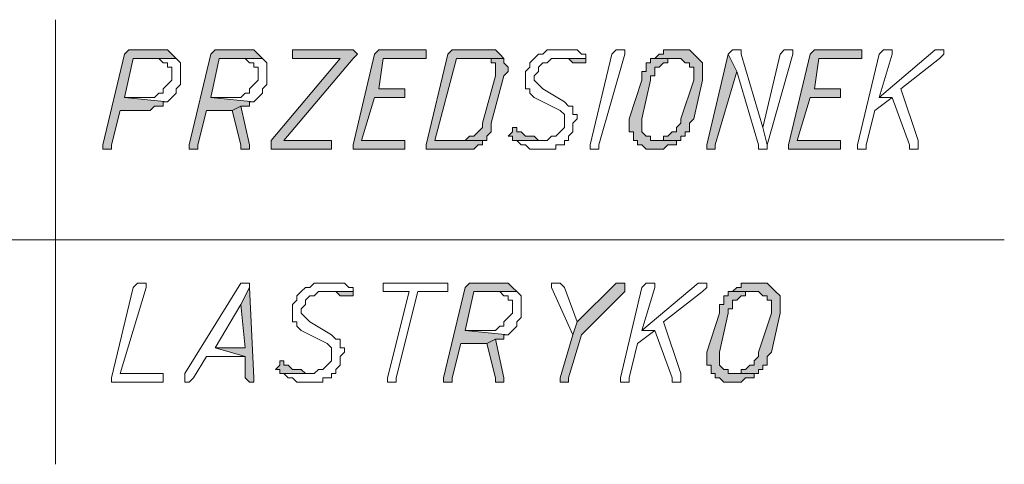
# Model space of a CAD drawing. Header units: inches. Extents: x -1441 to 3871, y -4351 to 2413.
# Tile 57 of 256: x -716 to -620, y -789 to -746. Entities that reach past the tile are written whole.
import ezdxf

# ---------------------------------------------------------------- set-up
doc = ezdxf.new("R2010")
doc.units = ezdxf.units.IN
doc.header["$MEASUREMENT"] = 0
doc.layers.add('at_Entity', color=7, linetype='Continuous')
doc.layers.add('at_Solid', color=7, linetype='Continuous')

msp = doc.modelspace()

# ---------------------------------------------------------------- hatches: boundary and pattern name
at = {"layer": 'at_Solid', "lineweight": 15}
for points in [[(-702.60045, -748.73928), (-705.13833, -748.73928), (-705.5629, -748.73928), (-705.98746, -749.15908), (-708.10077, -758.04641), (-708.10077, -758.47098), (-707.68097, -758.47098), (-707.2564, -758.47098), (-707.2564, -758.04641), (-706.41203, -754.66417), (-703.86939, -754.66417), (-703.44959, -754.66417), (-703.02502, -754.2396), (-702.60045, -754.2396), (-702.17588, -754.2396), (-702.17588, -753.81503), (-701.75132, -753.81503), (-705.98746, -753.39523), (-705.13833, -749.58365), (-700.90695, -749.58365), (-701.33152, -749.15908), (-701.75132, -748.73928), (-702.17588, -748.73928)], [(-694.13293, -748.73928), (-696.67557, -748.73928), (-697.09537, -748.73928), (-697.51994, -749.15908), (-699.63801, -758.04641), (-699.63801, -758.47098), (-699.21344, -758.47098), (-698.78887, -758.47098), (-698.78887, -758.04641), (-697.94451, -754.66417), (-695.40663, -754.66417), (-694.55749, -754.2396), (-693.71313, -754.2396), (-693.71313, -753.81503), (-693.28856, -753.81503), (-697.51994, -753.39523), (-696.67557, -749.58365), (-692.44419, -749.58365), (-692.86399, -749.15908), (-693.28856, -748.73928), (-693.71313, -748.73928)], [(-683.97666, -748.73928), (-689.47698, -748.73928), (-689.47698, -749.58365), (-684.82103, -749.58365), (-691.59505, -757.62661), (-691.59505, -758.47098), (-685.67017, -758.47098), (-685.67017, -757.62661), (-690.32612, -757.62661), (-683.55209, -749.58365), (-683.12752, -749.15908), (-683.55209, -748.73928)], [(-676.77807, -748.73928), (-680.58965, -748.73928), (-681.01422, -748.73928), (-681.43402, -749.15908), (-683.55209, -758.04641), (-683.55209, -758.47098), (-678.89615, -758.47098), (-678.47158, -758.47098), (-678.47158, -757.62661), (-678.89615, -757.62661), (-682.70773, -757.62661), (-681.43402, -753.39523), (-678.47158, -753.39523), (-678.47158, -752.54609), (-681.01422, -752.54609), (-680.58965, -749.58365), (-676.35827, -749.58365), (-676.35827, -748.73928)], [(-670.42862, -748.73928), (-673.39583, -748.73928), (-673.81563, -748.73928), (-674.2402, -749.15908), (-676.35827, -758.04641), (-676.35827, -758.47098), (-672.97126, -758.47098), (-672.12212, -758.47098), (-671.69755, -758.47098), (-671.27776, -758.04641), (-670.85319, -758.04641), (-670.85319, -757.62661), (-670.42862, -757.62661), (-675.50913, -757.62661), (-673.39583, -749.58365), (-668.73511, -749.58365), (-669.15968, -749.15908), (-669.58425, -748.73928), (-670.00882, -748.73928)], [(-651.38026, -748.73928), (-651.80483, -748.73928), (-653.07853, -748.73928), (-653.07853, -749.15908), (-653.49833, -749.15908), (-653.9229, -749.58365), (-651.38026, -749.58365), (-650.96046, -750.00822), (-650.53589, -750.00822), (-650.53589, -750.43279), (-650.11132, -750.43279), (-650.11132, -751.70173), (-651.38026, -755.50854), (-651.38026, -755.9331), (-651.80483, -756.35767), (-651.80483, -756.77747), (-652.22939, -756.77747), (-652.65396, -757.20204), (-653.07853, -757.20204), (-653.07853, -757.62661), (-653.9229, -757.62661), (-651.38026, -757.62661), (-651.38026, -757.20204), (-650.96046, -757.20204), (-650.96046, -756.77747), (-650.53589, -756.77747), (-650.53589, -755.9331), (-650.11132, -755.50854), (-649.26695, -751.70173), (-649.26695, -750.00822), (-649.68675, -749.58365), (-650.11132, -749.15908), (-650.53589, -748.73928), (-650.96046, -748.73928)], [(-634.03017, -748.73928), (-637.83698, -748.73928), (-638.26155, -748.73928), (-638.68135, -749.15908), (-640.79942, -758.04641), (-640.79942, -758.47098), (-636.14348, -758.47098), (-635.71891, -758.47098), (-635.71891, -757.62661), (-636.14348, -757.62661), (-639.95506, -757.62661), (-638.68135, -753.39523), (-635.71891, -753.39523), (-635.71891, -752.54609), (-638.26155, -752.54609), (-637.83698, -749.58365), (-633.6056, -749.58365), (-633.6056, -748.73928)], [(-668.73511, -749.58365), (-670.85319, -749.58365), (-670.00882, -749.58365), (-670.00882, -750.00822), (-669.58425, -750.00822), (-669.58425, -751.27716), (-670.85319, -755.9331), (-670.85319, -756.35767), (-671.27776, -756.77747), (-671.69755, -757.20204), (-672.12212, -757.20204), (-672.54669, -757.62661), (-675.50913, -757.62661), (-670.42862, -757.62661), (-670.42862, -757.20204), (-670.00882, -756.77747), (-670.00882, -755.9331), (-668.73511, -751.27716), (-668.31531, -750.85259), (-668.31531, -750.43279), (-668.73511, -750.00822)], [(-660.69215, -749.58365), (-663.65937, -749.58365), (-662.81023, -749.58365), (-662.39043, -749.58365), (-661.96586, -750.00822), (-661.54129, -750.00822), (-661.11672, -750.00822), (-660.69215, -750.00822)], [(-653.9229, -749.58365), (-654.34747, -749.58365), (-654.34747, -750.00822), (-654.76727, -750.00822), (-654.76727, -750.85259), (-655.19184, -750.85259), (-655.19184, -751.70173), (-656.46077, -755.50854), (-656.46077, -756.77747), (-656.04098, -756.77747), (-656.04098, -757.62661), (-655.61641, -757.62661), (-655.61641, -758.04641), (-655.19184, -758.04641), (-654.76727, -758.47098), (-653.9229, -758.47098), (-653.07853, -758.47098), (-652.65396, -758.04641), (-652.22939, -758.04641), (-651.80483, -758.04641), (-651.80483, -757.62661), (-651.38026, -757.62661), (-653.9229, -757.62661), (-654.34747, -757.62661), (-654.34747, -757.20204), (-654.76727, -757.20204), (-655.19184, -756.77747), (-655.19184, -755.50854), (-654.34747, -751.70173), (-654.34747, -751.27716), (-653.9229, -751.27716), (-653.9229, -750.43279), (-653.49833, -750.43279), (-653.07853, -750.00822), (-652.65396, -750.00822), (-652.65396, -749.58365), (-651.80483, -749.58365)], [(-646.72431, -749.15908), (-648.84238, -758.04641), (-648.84238, -758.47098), (-648.41781, -758.47098), (-647.99802, -758.47098), (-647.99802, -758.04641), (-645.87994, -750.85259)], [(-694.55749, -754.2396), (-695.40663, -754.66417), (-694.55749, -758.04641), (-694.55749, -758.47098), (-693.71313, -758.47098), (-693.71313, -758.04641)], [(-667.46618, -756.35767), (-667.89074, -756.35767), (-667.89074, -756.77747), (-668.31531, -757.20204), (-667.89074, -757.20204), (-667.89074, -757.62661), (-664.9283, -757.62661), (-665.35287, -757.62661), (-665.77267, -757.20204), (-666.19724, -757.20204), (-666.62181, -757.20204), (-667.04638, -756.77747), (-667.46618, -756.77747)], [(-693.71313, -772.01902), (-694.55749, -773.71253), (-694.13293, -777.94391), (-697.09537, -777.94391), (-694.13293, -778.79305), (-694.13293, -780.90635), (-693.71313, -781.33092), (-693.28856, -781.33092), (-693.28856, -780.90635)], [(-669.15968, -771.59445), (-671.69755, -771.59445), (-672.12212, -771.59445), (-672.54669, -772.01902), (-674.66477, -780.90635), (-674.66477, -781.33092), (-674.2402, -781.33092), (-673.81563, -781.33092), (-673.81563, -780.90635), (-672.97126, -777.51934), (-670.42862, -777.51934), (-669.58425, -777.09477), (-668.73511, -777.09477), (-668.73511, -776.67497), (-668.31531, -776.67497), (-672.54669, -776.2504), (-671.69755, -772.44359), (-667.46618, -772.44359), (-667.89074, -772.01902), (-668.31531, -771.59445), (-668.73511, -771.59445)], [(-657.30991, -771.59445), (-657.72971, -771.59445), (-661.54129, -775.40603), (-661.96586, -776.67497), (-663.2348, -780.90635), (-663.2348, -781.33092), (-662.81023, -781.33092), (-662.39043, -781.33092), (-662.39043, -780.90635), (-661.11672, -776.67497), (-656.88534, -772.44359), (-656.88534, -771.59445)], [(-643.76187, -771.59445), (-644.18644, -771.59445), (-645.45537, -771.59445), (-645.45537, -772.01902), (-645.87994, -772.01902), (-646.30451, -772.44359), (-643.76187, -772.44359), (-643.34207, -772.86339), (-642.9175, -772.86339), (-642.9175, -773.28796), (-642.49293, -773.28796), (-642.49293, -774.5569), (-643.76187, -778.36848), (-643.76187, -778.79305), (-644.18644, -779.21284), (-644.18644, -779.63741), (-644.611, -779.63741), (-645.03557, -780.06198), (-645.45537, -780.06198), (-645.45537, -780.48178), (-646.30451, -780.48178), (-643.76187, -780.48178), (-643.76187, -780.06198), (-643.34207, -780.06198), (-643.34207, -779.63741), (-642.9175, -779.63741), (-642.9175, -778.79305), (-642.49293, -778.36848), (-641.64379, -774.5569), (-641.64379, -772.86339), (-642.07313, -772.44359), (-642.49293, -772.01902), (-642.9175, -771.59445), (-643.34207, -771.59445)], [(-683.55209, -772.44359), (-686.51454, -772.44359), (-685.67017, -772.44359), (-685.2456, -772.44359), (-684.82103, -772.86339), (-684.40123, -772.86339), (-683.97666, -772.86339), (-683.55209, -772.86339)], [(-646.30451, -772.44359), (-646.72431, -772.44359), (-646.72431, -772.86339), (-647.14888, -772.86339), (-647.14888, -773.71253), (-647.57345, -773.71253), (-647.57345, -774.5569), (-648.84238, -778.36848), (-648.84238, -779.63741), (-648.41781, -779.63741), (-648.41781, -780.48178), (-647.99802, -780.48178), (-647.99802, -780.90635), (-647.57345, -780.90635), (-647.14888, -781.33092), (-646.30451, -781.33092), (-645.45537, -781.33092), (-645.03557, -780.90635), (-644.611, -780.90635), (-644.18644, -780.90635), (-644.18644, -780.48178), (-643.76187, -780.48178), (-646.30451, -780.48178), (-646.72431, -780.48178), (-646.72431, -780.06198), (-647.14888, -780.06198), (-647.57345, -779.63741), (-647.57345, -778.36848), (-646.72431, -774.5569), (-646.72431, -774.13233), (-646.30451, -774.13233), (-646.30451, -773.28796), (-645.87994, -773.28796), (-645.45537, -772.86339), (-645.03557, -772.86339), (-645.03557, -772.44359), (-644.18644, -772.44359)], [(-669.58425, -777.09477), (-670.42862, -777.51934), (-669.58425, -780.90635), (-669.58425, -781.33092), (-668.73511, -781.33092), (-668.73511, -780.90635)], [(-690.32612, -779.21284), (-690.74591, -779.21284), (-690.74591, -779.63741), (-691.17048, -780.06198), (-690.74591, -780.06198), (-690.74591, -780.48178), (-687.78347, -780.48178), (-688.20804, -780.48178), (-688.63261, -780.06198), (-689.05718, -780.06198), (-689.47698, -780.06198), (-689.90155, -779.63741), (-690.32612, -779.63741)]]:
    msp.add_hatch(color=7, dxfattribs=at).paths.add_polyline_path(points)

# ---------------------------------------------------------------- linework, layer by layer
at = {"layer": 'at_Entity', "color": 7, "lineweight": 15}
for p, q in [((-712.76149, -745.77207), (-712.76149, -789.37388)), ((-705.5629, -748.73928), (-705.98746, -749.15908)), ((-705.13833, -748.73928), (-705.5629, -748.73928)), ((-705.5629, -748.73928), (-705.5629, -748.73928)), ((-702.60045, -748.73928), (-705.13833, -748.73928)), ((-702.17588, -748.73928), (-702.60045, -748.73928)), ((-701.75132, -748.73928), (-702.17588, -748.73928)), ((-702.17588, -748.73928), (-702.17588, -748.73928)), ((-701.33152, -749.15908), (-701.75132, -748.73928)), ((-697.09537, -748.73928), (-697.51994, -749.15908)), ((-696.67557, -748.73928), (-697.09537, -748.73928)), ((-697.09537, -748.73928), (-697.09537, -748.73928)), ((-694.13293, -748.73928), (-696.67557, -748.73928)), ((-693.71313, -748.73928), (-694.13293, -748.73928)), ((-693.28856, -748.73928), (-693.71313, -748.73928)), ((-693.71313, -748.73928), (-693.71313, -748.73928)), ((-692.86399, -749.15908), (-693.28856, -748.73928)), ((-683.97666, -748.73928), (-689.47698, -748.73928)), ((-689.47698, -748.73928), (-689.47698, -749.58365)), ((-683.55209, -748.73928), (-683.97666, -748.73928)), ((-683.12752, -749.15908), (-683.55209, -748.73928)), ((-683.55209, -748.73928), (-683.55209, -748.73928)), ((-681.01422, -748.73928), (-681.43402, -749.15908)), ((-680.58965, -748.73928), (-681.01422, -748.73928)), ((-681.01422, -748.73928), (-681.01422, -748.73928)), ((-676.77807, -748.73928), (-680.58965, -748.73928)), ((-676.35827, -748.73928), (-676.77807, -748.73928)), ((-676.35827, -749.58365), (-676.35827, -748.73928)), ((-673.81563, -748.73928), (-674.2402, -749.15908)), ((-673.39583, -748.73928), (-673.81563, -748.73928)), ((-673.81563, -748.73928), (-673.81563, -748.73928)), ((-670.42862, -748.73928), (-673.39583, -748.73928)), ((-670.00882, -748.73928), (-670.42862, -748.73928)), ((-669.58425, -748.73928), (-670.00882, -748.73928)), ((-670.00882, -748.73928), (-670.00882, -748.73928)), ((-669.15968, -749.15908), (-669.58425, -748.73928)), ((-664.50373, -748.73928), (-664.9283, -749.15908)), ((-663.65937, -748.73928), (-664.50373, -748.73928)), ((-664.50373, -748.73928), (-664.50373, -748.73928)), ((-663.2348, -748.73928), (-663.65937, -748.73928)), ((-661.96586, -748.73928), (-663.2348, -748.73928)), ((-663.2348, -748.73928), (-663.2348, -748.73928)), ((-661.54129, -748.73928), (-661.96586, -748.73928)), ((-661.11672, -749.15908), (-661.54129, -748.73928)), ((-658.15428, -749.15908), (-657.72971, -748.73928)), ((-657.72971, -748.73928), (-657.30991, -748.73928)), ((-657.30991, -748.73928), (-656.88534, -748.73928)), ((-656.88534, -748.73928), (-656.88534, -749.15908)), ((-651.80483, -748.73928), (-653.07853, -748.73928)), ((-653.07853, -748.73928), (-653.07853, -749.15908)), ((-651.38026, -748.73928), (-651.80483, -748.73928)), ((-650.96046, -748.73928), (-651.38026, -748.73928)), ((-650.53589, -748.73928), (-650.96046, -748.73928)), ((-650.96046, -748.73928), (-650.96046, -748.73928)), ((-650.11132, -749.15908), (-650.53589, -748.73928)), ((-646.30451, -748.73928), (-646.72431, -749.15908)), ((-645.87994, -748.73928), (-646.30451, -748.73928)), ((-646.30451, -748.73928), (-646.30451, -748.73928)), ((-645.45537, -748.73928), (-645.87994, -748.73928)), ((-645.87994, -748.73928), (-645.87994, -748.73928)), ((-645.45537, -749.15908), (-645.45537, -748.73928)), ((-641.22399, -748.73928), (-641.64379, -749.15908)), ((-640.79942, -748.73928), (-641.22399, -748.73928)), ((-641.22399, -748.73928), (-641.22399, -748.73928)), ((-640.37486, -748.73928), (-640.79942, -748.73928)), ((-640.79942, -748.73928), (-640.79942, -748.73928)), ((-640.37486, -749.15908), (-640.37486, -748.73928)), ((-638.26155, -748.73928), (-638.68135, -749.15908)), ((-637.83698, -748.73928), (-638.26155, -748.73928)), ((-638.26155, -748.73928), (-638.26155, -748.73928)), ((-634.03017, -748.73928), (-637.83698, -748.73928)), ((-633.6056, -748.73928), (-634.03017, -748.73928)), ((-633.6056, -749.58365), (-633.6056, -748.73928)), ((-626.40701, -748.73928), (-631.9121, -753.39523)), ((-631.48753, -748.73928), (-631.9121, -749.15908)), ((-631.06773, -748.73928), (-631.48753, -748.73928)), ((-631.48753, -748.73928), (-631.48753, -748.73928)), ((-630.63839, -748.73928), (-631.06773, -748.73928)), ((-631.06773, -748.73928), (-631.06773, -748.73928)), ((-630.63839, -749.15908), (-630.63839, -748.73928)), ((-625.98721, -748.73928), (-626.40701, -748.73928)), ((-626.40701, -748.73928), (-626.40701, -748.73928)), ((-625.56264, -748.73928), (-625.98721, -748.73928)), ((-625.98721, -748.73928), (-625.98721, -748.73928)), ((-625.56264, -749.15908), (-625.56264, -748.73928)), ((-705.98746, -749.15908), (-708.10077, -758.04641)), ((-705.98746, -753.39523), (-705.13833, -749.58365)), ((-705.13833, -749.58365), (-700.90695, -749.58365)), ((-700.90695, -749.58365), (-703.02502, -749.58365)), ((-703.02502, -749.58365), (-702.60045, -749.58365)), ((-702.60045, -749.58365), (-702.60045, -749.58365)), ((-702.60045, -749.58365), (-702.17588, -750.00822)), ((-700.90695, -749.58365), (-701.33152, -749.15908)), ((-701.33152, -749.15908), (-701.33152, -749.15908)), ((-700.48238, -750.00822), (-700.90695, -749.58365)), ((-700.90695, -749.58365), (-700.90695, -749.58365)), ((-697.51994, -749.15908), (-699.63801, -758.04641)), ((-697.51994, -753.39523), (-696.67557, -749.58365)), ((-696.67557, -749.58365), (-692.44419, -749.58365)), ((-692.44419, -749.58365), (-694.55749, -749.58365)), ((-694.55749, -749.58365), (-694.13293, -749.58365)), ((-694.13293, -749.58365), (-694.13293, -749.58365)), ((-694.13293, -749.58365), (-693.71313, -750.00822)), ((-692.44419, -749.58365), (-692.86399, -749.15908)), ((-692.86399, -749.15908), (-692.86399, -749.15908)), ((-692.01962, -750.00822), (-692.44419, -749.58365)), ((-692.44419, -749.58365), (-692.44419, -749.58365)), ((-684.82103, -749.58365), (-691.59505, -757.62661)), ((-690.32612, -757.62661), (-683.55209, -749.58365)), ((-689.47698, -749.58365), (-684.82103, -749.58365)), ((-683.55209, -749.58365), (-683.12752, -749.15908)), ((-681.43402, -749.15908), (-683.55209, -758.04641)), ((-683.55209, -749.58365), (-683.55209, -749.58365)), ((-683.12752, -749.15908), (-683.12752, -749.15908)), ((-681.01422, -752.54609), (-680.58965, -749.58365)), ((-680.58965, -749.58365), (-676.35827, -749.58365)), ((-674.2402, -749.15908), (-676.35827, -758.04641)), ((-675.50913, -757.62661), (-673.39583, -749.58365)), ((-673.39583, -749.58365), (-668.73511, -749.58365)), ((-668.73511, -749.58365), (-670.85319, -749.58365)), ((-670.85319, -749.58365), (-670.00882, -749.58365)), ((-670.00882, -749.58365), (-670.00882, -750.00822)), ((-668.73511, -749.58365), (-669.15968, -749.15908)), ((-669.15968, -749.15908), (-669.15968, -749.15908)), ((-668.73511, -750.00822), (-668.73511, -749.58365)), ((-665.77267, -749.58365), (-666.19724, -750.00822)), ((-665.35287, -749.15908), (-665.77267, -749.58365)), ((-665.77267, -749.58365), (-665.77267, -749.58365)), ((-664.9283, -749.15908), (-665.35287, -749.15908)), ((-665.35287, -749.15908), (-665.35287, -749.15908)), ((-664.50373, -750.00822), (-664.08393, -749.58365)), ((-664.08393, -749.58365), (-660.69215, -749.58365)), ((-660.69215, -749.58365), (-663.65937, -749.58365)), ((-663.65937, -749.58365), (-662.81023, -749.58365)), ((-662.81023, -749.58365), (-662.39043, -749.58365)), ((-662.39043, -749.58365), (-661.96586, -750.00822)), ((-660.69215, -749.15908), (-661.11672, -749.15908)), ((-661.11672, -749.15908), (-661.11672, -749.15908)), ((-660.69215, -749.58365), (-660.69215, -749.15908)), ((-660.69215, -750.00822), (-660.69215, -749.58365)), ((-660.27235, -758.04641), (-658.15428, -749.15908)), ((-656.88534, -749.15908), (-659.42322, -758.04641)), ((-656.88534, -749.15908), (-656.88534, -749.15908)), ((-653.9229, -749.58365), (-654.34747, -749.58365)), ((-654.34747, -749.58365), (-654.34747, -750.00822)), ((-653.49833, -749.15908), (-653.9229, -749.58365)), ((-651.80483, -749.58365), (-653.9229, -749.58365)), ((-653.9229, -749.58365), (-651.38026, -749.58365)), ((-653.07853, -749.15908), (-653.49833, -749.15908)), ((-653.49833, -749.15908), (-653.49833, -749.15908)), ((-652.65396, -750.00822), (-652.65396, -749.58365)), ((-652.65396, -749.58365), (-651.80483, -749.58365)), ((-651.80483, -749.58365), (-651.80483, -749.58365)), ((-651.38026, -749.58365), (-651.38026, -749.58365)), ((-651.38026, -749.58365), (-650.96046, -750.00822)), ((-649.68675, -749.58365), (-650.11132, -749.15908)), ((-650.11132, -749.15908), (-650.11132, -749.15908)), ((-649.26695, -750.00822), (-649.68675, -749.58365)), ((-649.68675, -749.58365), (-649.68675, -749.58365)), ((-646.72431, -749.15908), (-648.84238, -758.04641)), ((-645.87994, -750.85259), (-646.72431, -749.15908)), ((-646.72431, -749.15908), (-645.87994, -750.85259)), ((-643.34207, -756.35767), (-645.45537, -749.15908)), ((-641.64379, -749.15908), (-643.34207, -756.35767)), ((-642.9175, -758.04641), (-640.37486, -749.15908)), ((-638.68135, -749.15908), (-640.79942, -758.04641)), ((-638.26155, -752.54609), (-637.83698, -749.58365)), ((-637.83698, -749.58365), (-633.6056, -749.58365)), ((-631.9121, -749.15908), (-634.03017, -758.04641)), ((-631.9121, -753.39523), (-630.63839, -749.15908)), ((-629.79402, -752.54609), (-625.98721, -749.58365)), ((-625.98721, -749.58365), (-625.56264, -749.15908)), ((-625.98721, -749.58365), (-625.98721, -749.58365)), ((-702.17588, -750.00822), (-701.75132, -750.00822)), ((-701.75132, -750.00822), (-701.75132, -750.43279)), ((-701.75132, -750.43279), (-701.33152, -750.43279)), ((-701.33152, -750.43279), (-701.33152, -751.70173)), ((-700.48238, -752.12152), (-700.48238, -750.00822)), ((-693.71313, -750.00822), (-693.28856, -750.00822)), ((-693.28856, -750.00822), (-693.28856, -750.43279)), ((-693.28856, -750.43279), (-692.86399, -750.43279)), ((-692.86399, -750.43279), (-692.86399, -751.70173)), ((-692.01962, -752.12152), (-692.01962, -750.00822)), ((-670.00882, -750.00822), (-669.58425, -750.00822)), ((-669.58425, -750.00822), (-669.58425, -751.27716)), ((-668.31531, -750.43279), (-668.73511, -750.00822)), ((-668.73511, -750.00822), (-668.73511, -750.00822)), ((-668.31531, -750.85259), (-668.31531, -750.43279)), ((-666.19724, -750.43279), (-666.62181, -750.85259)), ((-666.19724, -750.00822), (-666.19724, -750.43279)), ((-665.35287, -750.43279), (-664.9283, -750.00822)), ((-665.35287, -750.85259), (-665.35287, -750.43279)), ((-664.9283, -750.00822), (-664.50373, -750.00822)), ((-661.96586, -750.00822), (-661.54129, -750.00822)), ((-661.54129, -750.00822), (-661.11672, -750.00822)), ((-661.11672, -750.00822), (-660.69215, -750.00822)), ((-660.69215, -750.00822), (-660.69215, -750.00822)), ((-654.34747, -750.00822), (-654.76727, -750.00822)), ((-654.76727, -750.00822), (-654.76727, -750.85259)), ((-653.9229, -751.27716), (-653.9229, -750.43279)), ((-653.9229, -750.43279), (-653.49833, -750.43279)), ((-653.49833, -750.43279), (-653.07853, -750.00822)), ((-653.49833, -750.43279), (-653.49833, -750.43279)), ((-653.07853, -750.00822), (-652.65396, -750.00822)), ((-650.96046, -750.00822), (-650.53589, -750.00822)), ((-650.53589, -750.00822), (-650.53589, -750.43279)), ((-650.53589, -750.43279), (-650.11132, -750.43279)), ((-650.11132, -750.43279), (-650.11132, -751.70173)), ((-649.26695, -751.70173), (-649.26695, -750.00822)), ((-701.33152, -751.70173), (-701.75132, -752.12152)), ((-692.86399, -751.70173), (-693.28856, -752.12152)), ((-669.58425, -751.27716), (-670.85319, -755.9331)), ((-670.00882, -755.9331), (-668.73511, -751.27716)), ((-668.73511, -751.27716), (-668.31531, -750.85259)), ((-666.62181, -750.85259), (-666.62181, -752.54609)), ((-665.77267, -751.27716), (-665.35287, -750.85259)), ((-665.77267, -751.70173), (-665.77267, -751.27716)), ((-665.35287, -752.12152), (-665.77267, -751.70173)), ((-655.19184, -751.70173), (-656.46077, -755.50854)), ((-654.76727, -750.85259), (-655.19184, -750.85259)), ((-655.19184, -750.85259), (-655.19184, -751.70173)), ((-655.19184, -755.50854), (-654.34747, -751.70173)), ((-654.34747, -751.70173), (-654.34747, -751.27716)), ((-654.34747, -751.27716), (-653.9229, -751.27716)), ((-650.11132, -751.70173), (-651.38026, -755.50854)), ((-650.11132, -755.50854), (-649.26695, -751.70173)), ((-647.99802, -758.04641), (-645.87994, -750.85259)), ((-645.87994, -750.85259), (-643.76187, -758.04641)), ((-701.75132, -752.12152), (-702.17588, -752.54609)), ((-702.17588, -752.54609), (-702.17588, -752.97066)), ((-701.75132, -752.12152), (-701.75132, -752.12152)), ((-700.90695, -752.54609), (-700.48238, -752.12152)), ((-700.90695, -752.97066), (-700.90695, -752.54609)), ((-693.28856, -752.12152), (-693.71313, -752.54609)), ((-693.71313, -752.54609), (-693.71313, -752.97066)), ((-693.28856, -752.12152), (-693.28856, -752.12152)), ((-692.44419, -752.54609), (-692.01962, -752.12152)), ((-692.44419, -752.97066), (-692.44419, -752.54609)), ((-678.47158, -752.54609), (-681.01422, -752.54609)), ((-678.47158, -753.39523), (-678.47158, -752.54609)), ((-666.62181, -752.54609), (-666.19724, -752.54609)), ((-666.19724, -752.54609), (-666.19724, -752.97066)), ((-664.9283, -752.54609), (-665.35287, -752.12152)), ((-665.35287, -752.12152), (-665.35287, -752.12152)), ((-662.81023, -753.81503), (-664.9283, -752.54609)), ((-635.71891, -752.54609), (-638.26155, -752.54609)), ((-635.71891, -753.39523), (-635.71891, -752.54609)), ((-628.10052, -757.62661), (-629.79402, -752.54609)), ((-703.86939, -753.39523), (-705.98746, -753.39523)), ((-705.98746, -753.39523), (-701.75132, -753.81503)), ((-701.75132, -753.81503), (-705.98746, -753.39523)), ((-703.02502, -753.39523), (-703.86939, -753.39523)), ((-702.60045, -752.97066), (-703.02502, -753.39523)), ((-702.17588, -752.97066), (-702.60045, -752.97066)), ((-702.60045, -752.97066), (-702.60045, -752.97066)), ((-701.75132, -753.81503), (-701.33152, -753.39523)), ((-701.33152, -753.39523), (-700.90695, -752.97066)), ((-701.33152, -753.39523), (-701.33152, -753.39523)), ((-695.40663, -753.39523), (-697.51994, -753.39523)), ((-697.51994, -753.39523), (-693.28856, -753.81503)), ((-693.28856, -753.81503), (-697.51994, -753.39523)), ((-694.55749, -753.39523), (-695.40663, -753.39523)), ((-694.13293, -752.97066), (-694.55749, -753.39523)), ((-693.71313, -752.97066), (-694.13293, -752.97066)), ((-694.13293, -752.97066), (-694.13293, -752.97066)), ((-693.28856, -753.81503), (-692.86399, -753.39523)), ((-692.86399, -753.39523), (-692.44419, -752.97066)), ((-692.86399, -753.39523), (-692.86399, -753.39523)), ((-682.70773, -757.62661), (-681.43402, -753.39523)), ((-681.43402, -753.39523), (-678.47158, -753.39523)), ((-666.19724, -752.97066), (-665.77267, -753.39523)), ((-665.77267, -753.39523), (-663.2348, -754.66417)), ((-639.95506, -757.62661), (-638.68135, -753.39523)), ((-638.68135, -753.39523), (-635.71891, -753.39523)), ((-632.33667, -754.66417), (-630.63839, -753.39523)), ((-631.9121, -753.39523), (-630.63839, -753.39523)), ((-630.63839, -753.39523), (-631.9121, -753.39523)), ((-630.63839, -753.39523), (-628.94966, -758.04641)), ((-707.2564, -758.04641), (-706.41203, -754.66417)), ((-706.41203, -754.66417), (-703.86939, -754.66417)), ((-703.86939, -754.66417), (-703.44959, -754.66417)), ((-703.44959, -754.66417), (-703.02502, -754.2396)), ((-703.02502, -754.2396), (-702.60045, -754.2396)), ((-702.60045, -754.2396), (-702.17588, -754.2396)), ((-702.17588, -754.2396), (-702.17588, -753.81503)), ((-702.17588, -753.81503), (-701.75132, -753.81503)), ((-701.75132, -753.81503), (-701.75132, -753.81503)), ((-698.78887, -758.04641), (-697.94451, -754.66417)), ((-697.94451, -754.66417), (-695.40663, -754.66417)), ((-694.55749, -754.2396), (-695.40663, -754.66417)), ((-695.40663, -754.66417), (-694.55749, -754.2396)), ((-695.40663, -754.66417), (-694.55749, -758.04641)), ((-693.71313, -758.04641), (-694.55749, -754.2396)), ((-694.55749, -754.2396), (-693.71313, -754.2396)), ((-693.71313, -754.2396), (-693.71313, -753.81503)), ((-693.71313, -753.81503), (-693.28856, -753.81503)), ((-693.28856, -753.81503), (-693.28856, -753.81503)), ((-663.2348, -754.66417), (-663.2348, -754.66417)), ((-663.2348, -754.66417), (-662.81023, -755.08397)), ((-662.39043, -754.2396), (-662.81023, -753.81503)), ((-661.96586, -754.2396), (-662.39043, -754.2396)), ((-661.96586, -755.08397), (-661.96586, -754.2396)), ((-633.18103, -758.04641), (-632.33667, -754.66417)), ((-662.81023, -755.08397), (-662.81023, -756.35767)), ((-661.54129, -755.08397), (-661.96586, -755.08397)), ((-661.96586, -755.9331), (-661.54129, -755.50854)), ((-661.54129, -755.50854), (-661.54129, -755.08397)), ((-656.46077, -755.50854), (-656.46077, -756.77747)), ((-655.19184, -756.77747), (-655.19184, -755.50854)), ((-651.38026, -755.50854), (-651.38026, -755.9331)), ((-650.53589, -755.9331), (-650.11132, -755.50854)), ((-670.85319, -756.35767), (-671.27776, -756.77747)), ((-670.85319, -755.9331), (-670.85319, -756.35767)), ((-670.00882, -756.77747), (-670.00882, -755.9331)), ((-667.46618, -756.35767), (-667.89074, -756.35767)), ((-667.89074, -756.35767), (-667.89074, -756.77747)), ((-667.46618, -756.77747), (-667.46618, -756.35767)), ((-662.81023, -756.35767), (-663.2348, -756.77747)), ((-661.96586, -756.77747), (-661.96586, -755.9331)), ((-651.38026, -755.9331), (-651.80483, -756.35767)), ((-651.80483, -756.35767), (-651.80483, -756.77747)), ((-650.53589, -756.77747), (-650.53589, -755.9331)), ((-643.34207, -756.35767), (-642.9175, -758.04641)), ((-642.9175, -758.04641), (-643.34207, -756.35767)), ((-672.12212, -757.20204), (-672.54669, -757.62661)), ((-671.69755, -757.20204), (-672.12212, -757.20204)), ((-672.12212, -757.20204), (-672.12212, -757.20204)), ((-671.27776, -756.77747), (-671.69755, -757.20204)), ((-671.27776, -756.77747), (-671.27776, -756.77747)), ((-670.42862, -757.20204), (-670.00882, -756.77747)), ((-670.42862, -757.62661), (-670.42862, -757.20204)), ((-667.89074, -756.77747), (-668.31531, -757.20204)), ((-668.31531, -757.20204), (-667.89074, -757.20204)), ((-667.89074, -757.20204), (-667.89074, -757.62661)), ((-667.04638, -756.77747), (-667.46618, -756.77747)), ((-667.46618, -756.77747), (-667.46618, -756.77747)), ((-666.62181, -757.20204), (-667.04638, -756.77747)), ((-666.19724, -757.20204), (-666.62181, -757.20204)), ((-665.77267, -757.20204), (-666.19724, -757.20204)), ((-665.35287, -757.62661), (-665.77267, -757.20204)), ((-664.08393, -757.20204), (-664.50373, -757.62661)), ((-663.65937, -757.20204), (-664.08393, -757.20204)), ((-664.08393, -757.20204), (-664.08393, -757.20204)), ((-663.2348, -756.77747), (-663.65937, -757.20204)), ((-663.2348, -756.77747), (-663.2348, -756.77747)), ((-662.39043, -757.20204), (-661.96586, -756.77747)), ((-662.39043, -757.62661), (-662.39043, -757.20204)), ((-656.46077, -756.77747), (-656.04098, -756.77747)), ((-656.04098, -756.77747), (-656.04098, -757.62661)), ((-654.76727, -757.20204), (-655.19184, -756.77747)), ((-654.34747, -757.20204), (-654.76727, -757.20204)), ((-654.76727, -757.20204), (-654.76727, -757.20204)), ((-654.34747, -757.62661), (-654.34747, -757.20204)), ((-652.65396, -757.20204), (-653.07853, -757.20204)), ((-653.07853, -757.20204), (-653.07853, -757.62661)), ((-652.22939, -756.77747), (-652.65396, -757.20204)), ((-651.80483, -756.77747), (-652.22939, -756.77747)), ((-651.38026, -757.62661), (-651.38026, -757.20204)), ((-651.38026, -757.20204), (-650.96046, -757.20204)), ((-650.96046, -757.20204), (-650.96046, -756.77747)), ((-650.96046, -756.77747), (-650.53589, -756.77747)), ((-708.10077, -758.04641), (-708.10077, -758.47098)), ((-708.10077, -758.47098), (-707.68097, -758.47098)), ((-707.68097, -758.47098), (-707.2564, -758.47098)), ((-707.2564, -758.47098), (-707.2564, -758.04641)), ((-699.63801, -758.04641), (-699.63801, -758.47098)), ((-699.63801, -758.47098), (-699.21344, -758.47098)), ((-699.21344, -758.47098), (-698.78887, -758.47098)), ((-698.78887, -758.47098), (-698.78887, -758.04641)), ((-694.55749, -758.04641), (-694.55749, -758.47098)), ((-694.55749, -758.47098), (-693.71313, -758.47098)), ((-693.71313, -758.47098), (-693.71313, -758.04641)), ((-691.59505, -757.62661), (-691.59505, -758.47098)), ((-691.59505, -758.47098), (-685.67017, -758.47098)), ((-685.67017, -757.62661), (-690.32612, -757.62661)), ((-685.67017, -758.47098), (-685.67017, -757.62661)), ((-683.55209, -758.04641), (-683.55209, -758.47098)), ((-683.55209, -758.47098), (-678.89615, -758.47098)), ((-678.89615, -757.62661), (-682.70773, -757.62661)), ((-678.47158, -757.62661), (-678.89615, -757.62661)), ((-678.89615, -758.47098), (-678.47158, -758.47098)), ((-678.47158, -758.47098), (-678.47158, -757.62661)), ((-676.35827, -758.04641), (-676.35827, -758.47098)), ((-676.35827, -758.47098), (-672.97126, -758.47098)), ((-672.54669, -757.62661), (-675.50913, -757.62661)), ((-675.50913, -757.62661), (-670.42862, -757.62661)), ((-670.42862, -757.62661), (-675.50913, -757.62661)), ((-672.97126, -758.47098), (-672.12212, -758.47098)), ((-672.12212, -758.47098), (-671.69755, -758.47098)), ((-671.69755, -758.47098), (-671.27776, -758.04641)), ((-671.27776, -758.04641), (-670.85319, -758.04641)), ((-670.85319, -758.04641), (-670.85319, -757.62661)), ((-670.85319, -757.62661), (-670.42862, -757.62661)), ((-667.89074, -757.62661), (-664.9283, -757.62661)), ((-664.50373, -757.62661), (-667.89074, -757.62661)), ((-667.89074, -757.62661), (-667.46618, -757.62661)), ((-667.46618, -757.62661), (-667.04638, -758.04641)), ((-667.04638, -758.04641), (-666.62181, -758.04641)), ((-666.62181, -758.04641), (-666.62181, -758.04641)), ((-666.62181, -758.04641), (-666.19724, -758.47098)), ((-666.19724, -758.47098), (-665.77267, -758.47098)), ((-665.77267, -758.47098), (-664.50373, -758.47098)), ((-664.9283, -757.62661), (-665.35287, -757.62661)), ((-665.35287, -757.62661), (-665.35287, -757.62661)), ((-664.50373, -758.47098), (-663.65937, -758.47098)), ((-663.65937, -758.47098), (-663.65937, -758.04641)), ((-663.65937, -758.04641), (-662.81023, -758.04641)), ((-662.81023, -758.04641), (-662.81023, -757.62661)), ((-662.81023, -757.62661), (-662.39043, -757.62661)), ((-660.27235, -758.47098), (-660.27235, -758.04641)), ((-659.84779, -758.47098), (-660.27235, -758.47098)), ((-659.42322, -758.47098), (-659.84779, -758.47098)), ((-659.42322, -758.04641), (-659.42322, -758.47098)), ((-656.04098, -757.62661), (-655.61641, -757.62661)), ((-655.61641, -757.62661), (-655.61641, -758.04641)), ((-655.61641, -758.04641), (-655.19184, -758.04641)), ((-655.19184, -758.04641), (-655.19184, -758.04641)), ((-655.19184, -758.04641), (-654.76727, -758.47098)), ((-654.76727, -758.47098), (-653.9229, -758.47098)), ((-653.9229, -757.62661), (-654.34747, -757.62661)), ((-651.38026, -757.62661), (-653.9229, -757.62661)), ((-653.07853, -757.62661), (-653.9229, -757.62661)), ((-653.9229, -757.62661), (-651.38026, -757.62661)), ((-653.9229, -758.47098), (-653.07853, -758.47098)), ((-653.07853, -758.47098), (-652.65396, -758.04641)), ((-653.07853, -758.47098), (-653.07853, -758.47098)), ((-652.65396, -758.04641), (-652.22939, -758.04641)), ((-652.22939, -758.04641), (-651.80483, -758.04641)), ((-651.80483, -758.04641), (-651.80483, -757.62661)), ((-651.80483, -757.62661), (-651.38026, -757.62661)), ((-648.84238, -758.04641), (-648.84238, -758.47098)), ((-648.84238, -758.47098), (-648.41781, -758.47098)), ((-648.41781, -758.47098), (-647.99802, -758.47098)), ((-647.99802, -758.47098), (-647.99802, -758.04641)), ((-643.76187, -758.04641), (-643.76187, -758.47098)), ((-643.76187, -758.47098), (-643.34207, -758.47098)), ((-643.34207, -758.47098), (-642.9175, -758.47098)), ((-642.9175, -758.47098), (-642.9175, -758.04641)), ((-640.79942, -758.04641), (-640.79942, -758.47098)), ((-640.79942, -758.47098), (-636.14348, -758.47098)), ((-636.14348, -757.62661), (-639.95506, -757.62661)), ((-635.71891, -757.62661), (-636.14348, -757.62661)), ((-636.14348, -758.47098), (-635.71891, -758.47098)), ((-635.71891, -758.47098), (-635.71891, -757.62661)), ((-634.03017, -758.04641), (-634.03017, -758.47098)), ((-634.03017, -758.47098), (-633.6056, -758.47098)), ((-633.6056, -758.47098), (-633.18103, -758.47098)), ((-633.18103, -758.47098), (-633.18103, -758.04641)), ((-628.94966, -758.04641), (-628.94966, -758.47098)), ((-628.94966, -758.47098), (-628.10052, -758.47098)), ((-628.10052, -758.47098), (-628.10052, -757.62661)), ((-757.62746, -767.36308), (-619.63299, -767.36308)), ((-705.13833, -772.01902), (-707.2564, -780.90635)), ((-706.41203, -780.48178), (-703.86939, -772.01902)), ((-704.71853, -771.59445), (-705.13833, -772.01902)), ((-704.29396, -771.59445), (-704.71853, -771.59445)), ((-704.71853, -771.59445), (-704.71853, -771.59445)), ((-703.86939, -771.59445), (-704.29396, -771.59445)), ((-704.29396, -771.59445), (-704.29396, -771.59445)), ((-703.86939, -772.01902), (-703.86939, -771.59445)), ((-694.55749, -771.59445), (-700.06258, -780.48178)), ((-694.13293, -771.59445), (-694.55749, -771.59445)), ((-694.55749, -771.59445), (-694.55749, -771.59445)), ((-693.71313, -772.01902), (-694.55749, -773.71253)), ((-694.55749, -773.71253), (-693.71313, -772.01902)), ((-693.71313, -771.59445), (-694.13293, -771.59445)), ((-694.13293, -771.59445), (-694.13293, -771.59445)), ((-693.71313, -772.01902), (-693.71313, -771.59445)), ((-693.28856, -780.90635), (-693.71313, -772.01902)), ((-688.20804, -772.01902), (-688.63261, -772.44359)), ((-687.78347, -772.01902), (-688.20804, -772.01902)), ((-688.20804, -772.01902), (-688.20804, -772.01902)), ((-687.36367, -771.59445), (-687.78347, -772.01902)), ((-686.51454, -771.59445), (-687.36367, -771.59445)), ((-687.36367, -771.59445), (-687.36367, -771.59445)), ((-686.08997, -771.59445), (-686.51454, -771.59445)), ((-684.82103, -771.59445), (-686.08997, -771.59445)), ((-686.08997, -771.59445), (-686.08997, -771.59445)), ((-684.40123, -771.59445), (-684.82103, -771.59445)), ((-683.97666, -772.01902), (-684.40123, -771.59445)), ((-683.55209, -772.01902), (-683.97666, -772.01902)), ((-683.97666, -772.01902), (-683.97666, -772.01902)), ((-683.55209, -772.44359), (-683.55209, -772.01902)), ((-680.16508, -771.59445), (-680.58965, -771.59445)), ((-680.58965, -771.59445), (-680.58965, -772.44359)), ((-674.66477, -771.59445), (-680.16508, -771.59445)), ((-674.2402, -771.59445), (-674.66477, -771.59445)), ((-674.66477, -771.59445), (-674.66477, -771.59445)), ((-672.54669, -772.01902), (-674.66477, -780.90635)), ((-674.2402, -772.44359), (-674.2402, -771.59445)), ((-672.12212, -771.59445), (-672.54669, -772.01902)), ((-671.69755, -771.59445), (-672.12212, -771.59445)), ((-672.12212, -771.59445), (-672.12212, -771.59445)), ((-669.15968, -771.59445), (-671.69755, -771.59445)), ((-668.73511, -771.59445), (-669.15968, -771.59445)), ((-668.31531, -771.59445), (-668.73511, -771.59445)), ((-668.73511, -771.59445), (-668.73511, -771.59445)), ((-667.89074, -772.01902), (-668.31531, -771.59445)), ((-667.46618, -772.44359), (-667.89074, -772.01902)), ((-667.89074, -772.01902), (-667.89074, -772.01902)), ((-663.2348, -771.59445), (-664.08393, -771.59445)), ((-664.08393, -771.59445), (-664.08393, -772.01902)), ((-664.08393, -772.01902), (-661.96586, -776.67497)), ((-662.81023, -772.01902), (-663.2348, -771.59445)), ((-663.2348, -771.59445), (-663.2348, -771.59445)), ((-661.54129, -775.40603), (-662.81023, -772.01902)), ((-662.81023, -772.01902), (-662.81023, -772.01902)), ((-657.72971, -771.59445), (-661.54129, -775.40603)), ((-657.30991, -771.59445), (-657.72971, -771.59445)), ((-656.88534, -771.59445), (-657.30991, -771.59445)), ((-655.19184, -772.01902), (-657.30991, -780.90635)), ((-656.88534, -772.44359), (-656.88534, -771.59445)), ((-649.68675, -771.59445), (-655.19184, -776.2504)), ((-654.76727, -771.59445), (-655.19184, -772.01902)), ((-655.19184, -776.2504), (-653.9229, -772.01902)), ((-654.34747, -771.59445), (-654.76727, -771.59445)), ((-654.76727, -771.59445), (-654.76727, -771.59445)), ((-653.9229, -771.59445), (-654.34747, -771.59445)), ((-654.34747, -771.59445), (-654.34747, -771.59445)), ((-653.9229, -772.01902), (-653.9229, -771.59445)), ((-649.26695, -771.59445), (-649.68675, -771.59445)), ((-649.68675, -771.59445), (-649.68675, -771.59445)), ((-648.84238, -771.59445), (-649.26695, -771.59445)), ((-649.26695, -771.59445), (-649.26695, -771.59445)), ((-649.26695, -772.44359), (-648.84238, -772.01902)), ((-648.84238, -772.01902), (-648.84238, -771.59445)), ((-645.87994, -772.01902), (-646.30451, -772.44359)), ((-645.45537, -772.01902), (-645.87994, -772.01902)), ((-645.87994, -772.01902), (-645.87994, -772.01902)), ((-644.18644, -771.59445), (-645.45537, -771.59445)), ((-645.45537, -771.59445), (-645.45537, -772.01902)), ((-643.76187, -771.59445), (-644.18644, -771.59445)), ((-643.34207, -771.59445), (-643.76187, -771.59445)), ((-642.9175, -771.59445), (-643.34207, -771.59445)), ((-643.34207, -771.59445), (-643.34207, -771.59445)), ((-642.49293, -772.01902), (-642.9175, -771.59445)), ((-642.07313, -772.44359), (-642.49293, -772.01902)), ((-642.49293, -772.01902), (-642.49293, -772.01902)), ((-688.63261, -772.44359), (-689.05718, -772.86339)), ((-689.05718, -772.86339), (-689.05718, -773.28796)), ((-688.63261, -772.44359), (-688.63261, -772.44359)), ((-688.20804, -773.28796), (-687.78347, -772.86339)), ((-687.78347, -772.86339), (-687.36367, -772.86339)), ((-687.36367, -772.86339), (-686.9391, -772.44359)), ((-686.9391, -772.44359), (-683.55209, -772.44359)), ((-683.55209, -772.44359), (-686.51454, -772.44359)), ((-686.51454, -772.44359), (-685.67017, -772.44359)), ((-685.67017, -772.44359), (-685.2456, -772.44359)), ((-685.2456, -772.44359), (-684.82103, -772.86339)), ((-684.82103, -772.86339), (-684.40123, -772.86339)), ((-684.40123, -772.86339), (-683.97666, -772.86339)), ((-683.97666, -772.86339), (-683.55209, -772.86339)), ((-683.55209, -772.86339), (-683.55209, -772.44359)), ((-683.55209, -772.86339), (-683.55209, -772.86339)), ((-680.58965, -772.44359), (-680.16508, -772.44359)), ((-680.16508, -772.44359), (-678.05178, -772.44359)), ((-678.05178, -772.44359), (-680.16508, -780.90635)), ((-679.32071, -780.90635), (-677.20264, -772.44359)), ((-677.20264, -772.44359), (-674.66477, -772.44359)), ((-674.66477, -772.44359), (-674.2402, -772.44359)), ((-672.54669, -776.2504), (-671.69755, -772.44359)), ((-671.69755, -772.44359), (-667.46618, -772.44359)), ((-667.46618, -772.44359), (-669.58425, -772.44359)), ((-669.58425, -772.44359), (-669.15968, -772.44359)), ((-669.15968, -772.44359), (-669.15968, -772.44359)), ((-669.15968, -772.44359), (-668.73511, -772.86339)), ((-668.73511, -772.86339), (-668.31531, -772.86339)), ((-668.31531, -772.86339), (-668.31531, -773.28796)), ((-667.04638, -772.86339), (-667.46618, -772.44359)), ((-667.46618, -772.44359), (-667.46618, -772.44359)), ((-667.04638, -774.98147), (-667.04638, -772.86339)), ((-661.11672, -776.67497), (-656.88534, -772.44359)), ((-653.07853, -775.40603), (-649.26695, -772.44359)), ((-649.26695, -772.44359), (-649.26695, -772.44359)), ((-646.72431, -772.86339), (-647.14888, -772.86339)), ((-647.14888, -772.86339), (-647.14888, -773.71253)), ((-646.30451, -772.44359), (-646.72431, -772.44359)), ((-646.72431, -772.44359), (-646.72431, -772.86339)), ((-644.18644, -772.44359), (-646.30451, -772.44359)), ((-646.30451, -772.44359), (-643.76187, -772.44359)), ((-645.87994, -773.28796), (-645.45537, -772.86339)), ((-645.45537, -772.86339), (-645.03557, -772.86339)), ((-645.03557, -772.86339), (-645.03557, -772.44359)), ((-645.03557, -772.44359), (-644.18644, -772.44359)), ((-644.18644, -772.44359), (-644.18644, -772.44359)), ((-643.76187, -772.44359), (-643.76187, -772.44359)), ((-643.76187, -772.44359), (-643.34207, -772.86339)), ((-643.34207, -772.86339), (-642.9175, -772.86339)), ((-642.9175, -772.86339), (-642.9175, -773.28796)), ((-641.64379, -772.86339), (-642.07313, -772.44359)), ((-642.07313, -772.44359), (-642.07313, -772.44359)), ((-641.64379, -774.5569), (-641.64379, -772.86339)), ((-697.09537, -777.94391), (-694.55749, -773.71253)), ((-694.55749, -773.71253), (-694.13293, -777.94391)), ((-689.05718, -773.28796), (-689.47698, -773.71253)), ((-689.47698, -773.71253), (-689.47698, -775.40603)), ((-688.63261, -774.13233), (-688.20804, -773.71253)), ((-688.20804, -773.71253), (-688.20804, -773.28796)), ((-668.31531, -773.28796), (-667.89074, -773.28796)), ((-667.89074, -773.28796), (-667.89074, -774.5569)), ((-647.14888, -773.71253), (-647.57345, -773.71253)), ((-647.57345, -773.71253), (-647.57345, -774.5569)), ((-646.30451, -774.13233), (-646.30451, -773.28796)), ((-646.30451, -773.28796), (-645.87994, -773.28796)), ((-645.87994, -773.28796), (-645.87994, -773.28796)), ((-642.9175, -773.28796), (-642.49293, -773.28796)), ((-642.49293, -773.28796), (-642.49293, -774.5569)), ((-688.63261, -774.5569), (-688.63261, -774.13233)), ((-688.20804, -774.98147), (-688.63261, -774.5569)), ((-687.78347, -775.40603), (-688.20804, -774.98147)), ((-688.20804, -774.98147), (-688.20804, -774.98147)), ((-668.31531, -774.98147), (-668.73511, -775.40603)), ((-667.89074, -774.5569), (-668.31531, -774.98147)), ((-668.31531, -774.98147), (-668.31531, -774.98147)), ((-667.46618, -775.40603), (-667.04638, -774.98147)), ((-647.57345, -774.5569), (-648.84238, -778.36848)), ((-647.57345, -778.36848), (-646.72431, -774.5569)), ((-646.72431, -774.5569), (-646.72431, -774.13233)), ((-646.72431, -774.13233), (-646.30451, -774.13233)), ((-642.49293, -774.5569), (-643.76187, -778.36848)), ((-642.49293, -778.36848), (-641.64379, -774.5569)), ((-689.47698, -775.40603), (-689.05718, -775.40603)), ((-689.05718, -775.40603), (-689.05718, -775.82583)), ((-689.05718, -775.82583), (-688.63261, -776.2504)), ((-685.67017, -776.67497), (-687.78347, -775.40603)), ((-669.15968, -775.82583), (-669.58425, -776.2504)), ((-668.73511, -775.82583), (-669.15968, -775.82583)), ((-669.15968, -775.82583), (-669.15968, -775.82583)), ((-668.73511, -775.40603), (-668.73511, -775.82583)), ((-667.89074, -776.2504), (-667.46618, -775.82583)), ((-667.46618, -775.82583), (-667.46618, -775.40603)), ((-661.54129, -775.40603), (-661.96586, -776.67497)), ((-661.96586, -776.67497), (-661.54129, -775.40603)), ((-651.38026, -780.48178), (-653.07853, -775.40603)), ((-688.63261, -776.2504), (-686.08997, -777.51934)), ((-685.2456, -777.09477), (-685.67017, -776.67497)), ((-670.42862, -776.2504), (-672.54669, -776.2504)), ((-672.54669, -776.2504), (-668.31531, -776.67497)), ((-668.31531, -776.67497), (-672.54669, -776.2504)), ((-669.58425, -776.2504), (-670.42862, -776.2504)), ((-668.73511, -777.09477), (-668.73511, -776.67497)), ((-668.73511, -776.67497), (-668.31531, -776.67497)), ((-668.31531, -776.67497), (-667.89074, -776.2504)), ((-668.31531, -776.67497), (-668.31531, -776.67497)), ((-667.89074, -776.2504), (-667.89074, -776.2504)), ((-661.96586, -776.67497), (-663.2348, -780.90635)), ((-662.39043, -780.90635), (-661.11672, -776.67497)), ((-655.61641, -777.51934), (-653.9229, -776.2504)), ((-655.19184, -776.2504), (-653.9229, -776.2504)), ((-653.9229, -776.2504), (-655.19184, -776.2504)), ((-653.9229, -776.2504), (-652.22939, -780.90635)), ((-686.08997, -777.51934), (-686.08997, -777.51934)), ((-686.08997, -777.51934), (-685.67017, -777.94391)), ((-684.82103, -777.09477), (-685.2456, -777.09477)), ((-684.82103, -777.94391), (-684.82103, -777.09477)), ((-673.81563, -780.90635), (-672.97126, -777.51934)), ((-672.97126, -777.51934), (-670.42862, -777.51934)), ((-669.58425, -777.09477), (-670.42862, -777.51934)), ((-670.42862, -777.51934), (-669.58425, -777.09477)), ((-670.42862, -777.51934), (-669.58425, -780.90635)), ((-668.73511, -780.90635), (-669.58425, -777.09477)), ((-669.58425, -777.09477), (-668.73511, -777.09477)), ((-656.46077, -780.90635), (-655.61641, -777.51934)), ((-699.21344, -780.90635), (-697.94451, -778.79305)), ((-697.94451, -778.79305), (-694.13293, -778.79305)), ((-694.13293, -777.94391), (-697.09537, -777.94391)), ((-697.09537, -777.94391), (-694.13293, -778.79305)), ((-694.13293, -778.79305), (-697.09537, -777.94391)), ((-694.13293, -778.79305), (-694.13293, -780.90635)), ((-685.67017, -777.94391), (-685.67017, -779.21284)), ((-684.40123, -777.94391), (-684.82103, -777.94391)), ((-684.82103, -778.79305), (-684.40123, -778.36848)), ((-684.82103, -779.63741), (-684.82103, -778.79305)), ((-684.40123, -778.36848), (-684.40123, -777.94391)), ((-648.84238, -778.36848), (-648.84238, -779.63741)), ((-647.57345, -779.63741), (-647.57345, -778.36848)), ((-643.76187, -778.79305), (-644.18644, -779.21284)), ((-643.76187, -778.36848), (-643.76187, -778.79305)), ((-642.9175, -778.79305), (-642.49293, -778.36848)), ((-642.9175, -779.63741), (-642.9175, -778.79305)), ((-690.74591, -779.63741), (-691.17048, -780.06198)), ((-690.32612, -779.21284), (-690.74591, -779.21284)), ((-690.74591, -779.21284), (-690.74591, -779.63741)), ((-690.32612, -779.63741), (-690.32612, -779.21284)), ((-689.90155, -779.63741), (-690.32612, -779.63741)), ((-690.32612, -779.63741), (-690.32612, -779.63741)), ((-689.47698, -780.06198), (-689.90155, -779.63741)), ((-686.08997, -779.63741), (-686.51454, -780.06198)), ((-685.67017, -779.21284), (-686.08997, -779.63741)), ((-686.08997, -779.63741), (-686.08997, -779.63741)), ((-685.2456, -780.06198), (-684.82103, -779.63741)), ((-648.84238, -779.63741), (-648.41781, -779.63741)), ((-648.41781, -779.63741), (-648.41781, -780.48178)), ((-647.14888, -780.06198), (-647.57345, -779.63741)), ((-644.611, -779.63741), (-645.03557, -780.06198)), ((-644.18644, -779.63741), (-644.611, -779.63741)), ((-644.18644, -779.21284), (-644.18644, -779.63741)), ((-643.34207, -780.06198), (-643.34207, -779.63741)), ((-643.34207, -779.63741), (-642.9175, -779.63741)), ((-702.60045, -780.48178), (-706.41203, -780.48178)), ((-702.17588, -780.48178), (-702.60045, -780.48178)), ((-702.17588, -781.33092), (-702.17588, -780.48178)), ((-700.06258, -780.48178), (-700.06258, -781.33092)), ((-691.17048, -780.06198), (-690.74591, -780.06198)), ((-690.74591, -780.06198), (-690.74591, -780.48178)), ((-690.74591, -780.48178), (-687.78347, -780.48178)), ((-687.36367, -780.48178), (-690.74591, -780.48178)), ((-690.74591, -780.48178), (-690.32612, -780.48178)), ((-690.32612, -780.48178), (-689.90155, -780.90635)), ((-689.05718, -780.06198), (-689.47698, -780.06198)), ((-688.63261, -780.06198), (-689.05718, -780.06198)), ((-688.20804, -780.48178), (-688.63261, -780.06198)), ((-687.78347, -780.48178), (-688.20804, -780.48178)), ((-688.20804, -780.48178), (-688.20804, -780.48178)), ((-686.9391, -780.06198), (-687.36367, -780.48178)), ((-686.51454, -780.06198), (-686.9391, -780.06198)), ((-686.9391, -780.06198), (-686.9391, -780.06198)), ((-685.67017, -780.90635), (-685.67017, -780.48178)), ((-685.67017, -780.48178), (-685.2456, -780.48178)), ((-685.2456, -780.48178), (-685.2456, -780.06198)), ((-651.38026, -781.33092), (-651.38026, -780.48178)), ((-648.41781, -780.48178), (-647.99802, -780.48178)), ((-647.99802, -780.48178), (-647.99802, -780.90635)), ((-646.72431, -780.06198), (-647.14888, -780.06198)), ((-647.14888, -780.06198), (-647.14888, -780.06198)), ((-646.72431, -780.48178), (-646.72431, -780.06198)), ((-646.30451, -780.48178), (-646.72431, -780.48178)), ((-643.76187, -780.48178), (-646.30451, -780.48178)), ((-645.45537, -780.48178), (-646.30451, -780.48178)), ((-646.30451, -780.48178), (-643.76187, -780.48178)), ((-645.03557, -780.06198), (-645.45537, -780.06198)), ((-645.45537, -780.06198), (-645.45537, -780.48178)), ((-644.18644, -780.90635), (-644.18644, -780.48178)), ((-644.18644, -780.48178), (-643.76187, -780.48178)), ((-643.76187, -780.48178), (-643.76187, -780.06198)), ((-643.76187, -780.06198), (-643.34207, -780.06198)), ((-707.2564, -780.90635), (-707.2564, -781.33092)), ((-707.2564, -781.33092), (-702.60045, -781.33092)), ((-702.60045, -781.33092), (-702.17588, -781.33092)), ((-700.06258, -781.33092), (-699.63801, -781.33092)), ((-699.63801, -781.33092), (-699.21344, -780.90635)), ((-699.63801, -781.33092), (-699.63801, -781.33092)), ((-694.13293, -780.90635), (-693.71313, -781.33092)), ((-693.71313, -781.33092), (-693.28856, -781.33092)), ((-693.28856, -781.33092), (-693.28856, -780.90635)), ((-689.90155, -780.90635), (-689.47698, -780.90635)), ((-689.47698, -780.90635), (-689.47698, -780.90635)), ((-689.47698, -780.90635), (-689.05718, -781.33092)), ((-689.05718, -781.33092), (-688.63261, -781.33092)), ((-688.63261, -781.33092), (-687.36367, -781.33092)), ((-687.36367, -781.33092), (-686.51454, -781.33092)), ((-686.51454, -781.33092), (-686.51454, -780.90635)), ((-686.51454, -780.90635), (-685.67017, -780.90635)), ((-680.16508, -780.90635), (-680.16508, -781.33092)), ((-680.16508, -781.33092), (-679.74051, -781.33092)), ((-679.74051, -781.33092), (-679.32071, -781.33092)), ((-679.32071, -781.33092), (-679.32071, -780.90635)), ((-674.66477, -780.90635), (-674.66477, -781.33092)), ((-674.66477, -781.33092), (-674.2402, -781.33092)), ((-674.2402, -781.33092), (-673.81563, -781.33092)), ((-673.81563, -781.33092), (-673.81563, -780.90635)), ((-669.58425, -780.90635), (-669.58425, -781.33092)), ((-669.58425, -781.33092), (-668.73511, -781.33092)), ((-668.73511, -781.33092), (-668.73511, -780.90635)), ((-663.2348, -780.90635), (-663.2348, -781.33092)), ((-663.2348, -781.33092), (-662.81023, -781.33092)), ((-662.81023, -781.33092), (-662.39043, -781.33092)), ((-662.39043, -781.33092), (-662.39043, -780.90635)), ((-657.30991, -780.90635), (-657.30991, -781.33092)), ((-657.30991, -781.33092), (-656.88534, -781.33092)), ((-656.88534, -781.33092), (-656.46077, -781.33092)), ((-656.46077, -781.33092), (-656.46077, -780.90635)), ((-652.22939, -780.90635), (-652.22939, -781.33092)), ((-652.22939, -781.33092), (-651.38026, -781.33092)), ((-647.99802, -780.90635), (-647.57345, -780.90635)), ((-647.57345, -780.90635), (-647.57345, -780.90635)), ((-647.57345, -780.90635), (-647.14888, -781.33092)), ((-647.14888, -781.33092), (-646.30451, -781.33092)), ((-646.30451, -781.33092), (-645.45537, -781.33092)), ((-645.45537, -781.33092), (-645.03557, -780.90635)), ((-645.45537, -781.33092), (-645.45537, -781.33092)), ((-645.03557, -780.90635), (-644.611, -780.90635)), ((-644.611, -780.90635), (-644.18644, -780.90635))]:
    msp.add_line(p, q, dxfattribs=at)

doc.saveas('drawing.dxf')
